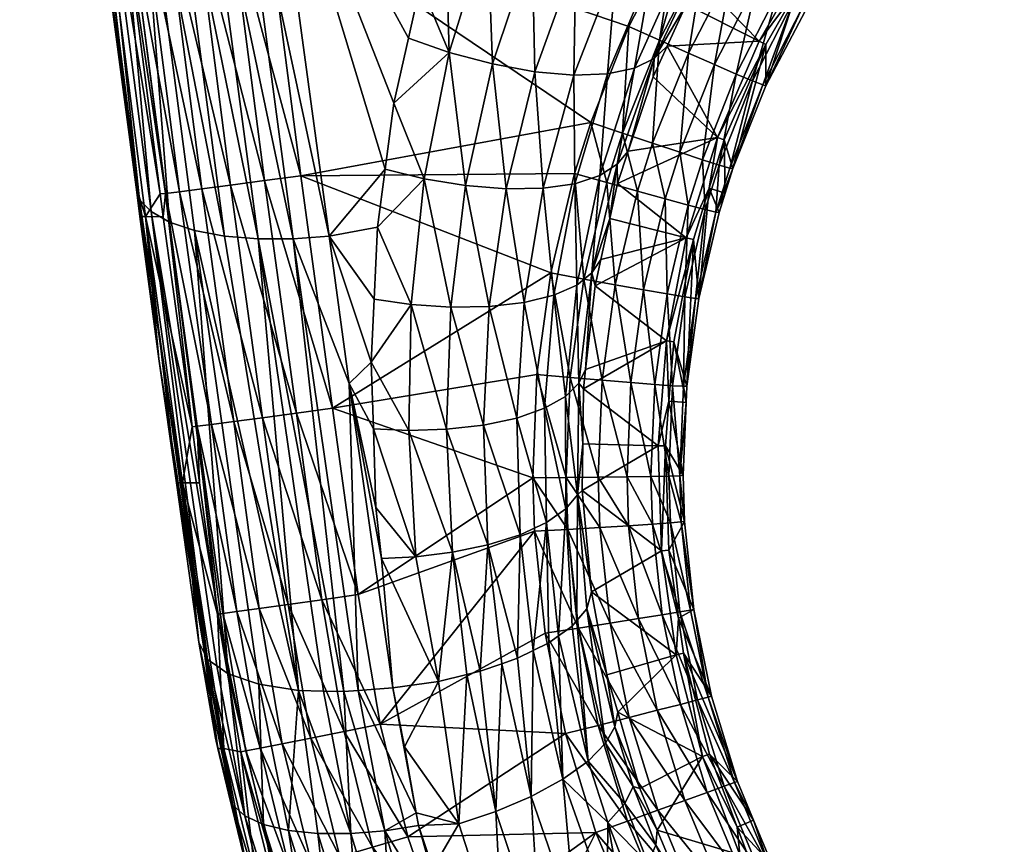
# Model space of a CAD drawing. Extents: x -0.176 to 0.176, y -0.227 to -0.002.
# Tile 21 of 256: x -0.174 to -0.163, y -0.044 to -0.035. Entities that reach past the tile are written whole.
import ezdxf

# ---------------------------------------------------------------- set-up
doc = ezdxf.new("R2010")
doc.units = 0
doc.layers.add('mesh', color=7, linetype='CONTINUOUS')

msp = doc.modelspace()

# ---------------------------------------------------------------- meshes
at = {"layer": 'mesh'}
mesh = msp.add_polyface(dxfattribs=at)
corners = [(-0.173294, -0.031669, -0.117549), (-0.173336, -0.031533, -0.117896), (-0.173391, -0.031046, -0.117694), (-0.173743, -0.026789, -0.115125), (-0.173172, -0.031799, -0.117193), (-0.172976, -0.031916, -0.116849), (-0.173214, -0.032602, -0.118341), (-0.172651, -0.036678, -0.119603), (-0.172526, -0.036808, -0.119242), (-0.171432, -0.030828, -0.115384), (-0.171259, -0.032097, -0.1159), (-0.171642, -0.032119, -0.115958), (-0.172297, -0.023539, -0.112419), (-0.172021, -0.032113, -0.116083), (-0.172804, -0.022118, -0.111888), (-0.172383, -0.032077, -0.116278), (-0.173161, -0.022103, -0.112003), (-0.172708, -0.03201, -0.116538), (-0.173503, -0.02206, -0.112185), (-0.173808, -0.021989, -0.112428), (-0.172812, -0.03362, -0.153998), (-0.173149, -0.030263, -0.154411), (-0.173114, -0.031046, -0.154008), (-0.172755, -0.033615, -0.154399), (-0.171276, -0.033438, -0.155574), (-0.172067, -0.030145, -0.155521), (-0.171673, -0.033487, -0.155509), (-0.17167, -0.0301, -0.155586), (-0.172461, -0.02649, -0.155532), (-0.173206, -0.030268, -0.15401), (-0.173601, -0.026603, -0.154021), (-0.1726, -0.033597, -0.154773), (-0.172994, -0.030247, -0.154785), (-0.172357, -0.033569, -0.155095), (-0.172751, -0.03022, -0.155107), (-0.172041, -0.033531, -0.155346), (-0.172435, -0.030186, -0.155358), (-0.173324, -0.031046, -0.135653), (-0.172427, -0.036616, -0.153986), (-0.17396, -0.02522, -0.13446), (-0.168288, -0.032396, -0.115978), (-0.168761, -0.032119, -0.115829), (-0.168631, -0.031825, -0.115705), (-0.167555, -0.031116, -0.115435), (-0.167793, -0.032644, -0.116221), (-0.16789, -0.034041, -0.117041), (-0.167309, -0.032845, -0.116556), (-0.168366, -0.0339, -0.116744), (-0.168854, -0.033715, -0.116535), (-0.169141, -0.032977, -0.116193), (-0.166796, -0.03379, -0.155695), (-0.166191, -0.032849, -0.155716), (-0.169315, -0.033504, -0.116415), (-0.173906, -0.026526, -0.115812), (-0.167975, -0.03067, -0.115211)]
mesh.append_faces([[corners[k] for k in face] for face in [(0, 1, 2, 2), (3, 4, 0, 0), (5, 4, 3, 3), (0, 6, 1, 1), (4, 7, 0, 0), (5, 8, 4, 4), (9, 10, 11, 11), (11, 12, 9, 9), (13, 14, 11, 11), (15, 16, 13, 13), (17, 18, 15, 15), (5, 19, 17, 17), (20, 21, 22, 22), (20, 23, 21, 21), (24, 25, 26, 26), (27, 25, 24, 24), (27, 28, 25, 25), (21, 29, 22, 22), (21, 30, 29, 29), (21, 31, 32, 32), (23, 31, 21, 21), (32, 33, 34, 34), (31, 33, 32, 32), (34, 35, 36, 36), (33, 35, 34, 34), (36, 26, 25, 25), (35, 26, 36, 36), (37, 22, 29, 29), (20, 22, 37, 37), (38, 20, 37, 37), (37, 1, 6, 6), (37, 2, 1, 1), (39, 2, 37, 37), (40, 41, 42, 42), (40, 43, 44, 44), (45, 44, 46, 46), (47, 40, 44, 44), (48, 41, 40, 40), (49, 41, 48, 48), (50, 27, 24, 24), (50, 51, 27, 27), (10, 49, 52, 52), (9, 49, 10, 10), (9, 41, 49, 49), (9, 42, 41, 41), (53, 0, 2, 2), (40, 54, 43, 43), (42, 54, 40, 40), (9, 54, 42, 42), (12, 54, 9, 9)]])
mesh = msp.add_polyface(dxfattribs=at)
corners = [(-0.172383, -0.032077, -0.116278), (-0.171723, -0.037075, -0.118312), (-0.172708, -0.03201, -0.116538), (-0.172021, -0.032113, -0.116083), (-0.171356, -0.037105, -0.118114), (-0.171642, -0.032119, -0.115958), (-0.170973, -0.037104, -0.117985), (-0.172651, -0.036678, -0.119603), (-0.17269, -0.03654, -0.119956), (-0.173214, -0.032602, -0.118341), (-0.173294, -0.031669, -0.117549), (-0.173172, -0.031799, -0.117193), (-0.172526, -0.036808, -0.119242), (-0.172976, -0.031916, -0.116849), (-0.172325, -0.036922, -0.118892), (-0.172053, -0.037013, -0.118576), (-0.171259, -0.032097, -0.1159), (-0.170582, -0.037075, -0.117924), (-0.17237, -0.036611, -0.154387), (-0.172755, -0.033615, -0.154399), (-0.172812, -0.03362, -0.153998), (-0.170892, -0.036416, -0.155561), (-0.171673, -0.033487, -0.155509), (-0.171289, -0.036469, -0.155497), (-0.171276, -0.033438, -0.155574), (-0.172215, -0.036591, -0.154761), (-0.1726, -0.033597, -0.154773), (-0.171972, -0.03656, -0.155083), (-0.172357, -0.033569, -0.155095), (-0.171657, -0.036518, -0.155334), (-0.172041, -0.033531, -0.155346), (-0.173324, -0.031046, -0.135653), (-0.172586, -0.036863, -0.136844), (-0.172427, -0.036616, -0.153986), (-0.168854, -0.033715, -0.116535), (-0.169315, -0.033504, -0.116415), (-0.169141, -0.032977, -0.116193), (-0.16927, -0.03507, -0.117102), (-0.168797, -0.035197, -0.11728), (-0.168366, -0.0339, -0.116744), (-0.168336, -0.035282, -0.117542), (-0.16789, -0.034041, -0.117041), (-0.16791, -0.03532, -0.117883), (-0.167447, -0.034128, -0.117419), (-0.167793, -0.032644, -0.116221), (-0.168288, -0.032396, -0.115978), (-0.169585, -0.034326, -0.116761), (-0.169717, -0.034915, -0.117008), (-0.169877, -0.035624, -0.117304), (-0.168651, -0.03656, -0.118056), (-0.169092, -0.036523, -0.117825), (-0.169545, -0.036449, -0.117675), (-0.167542, -0.035306, -0.118286), (-0.167309, -0.034786, -0.155675), (-0.166796, -0.03379, -0.155695), (-0.167727, -0.035834, -0.155656), (-0.169972, -0.036346, -0.117604)]
mesh.append_faces([[corners[k] for k in face] for face in [(0, 1, 2, 2), (3, 4, 0, 0), (5, 6, 3, 3), (7, 8, 9, 9), (10, 7, 9, 9), (11, 12, 7, 7), (13, 14, 12, 12), (2, 14, 13, 13), (2, 15, 14, 14), (1, 15, 2, 2), (5, 16, 17, 17), (18, 19, 20, 20), (21, 22, 23, 23), (24, 22, 21, 21), (19, 25, 26, 26), (18, 25, 19, 19), (26, 27, 28, 28), (25, 27, 26, 26), (28, 29, 30, 30), (27, 29, 28, 28), (30, 23, 22, 22), (29, 23, 30, 30), (31, 9, 8, 8), (32, 31, 8, 8), (33, 31, 32, 32), (34, 35, 36, 36), (34, 37, 35, 35), (34, 38, 37, 37), (39, 38, 34, 34), (39, 40, 38, 38), (41, 40, 39, 39), (41, 42, 40, 40), (43, 42, 41, 41), (39, 44, 41, 41), (34, 45, 39, 39), (37, 46, 35, 35), (37, 47, 46, 46), (48, 47, 37, 37), (49, 38, 40, 40), (50, 37, 38, 38), (51, 48, 37, 37), (43, 52, 42, 42), (24, 53, 54, 54), (24, 55, 53, 53), (21, 55, 24, 24), (16, 46, 47, 47), (16, 56, 17, 17), (16, 48, 56, 56), (47, 48, 16, 16), (16, 35, 46, 46)]])
mesh = msp.add_polyface(dxfattribs=at)
corners = [(-0.163212, -0.031959, -0.15414), (-0.163239, -0.031937, -0.154502), (-0.163942, -0.032605, -0.154482), (-0.164583, -0.033343, -0.154462), (-0.164551, -0.033359, -0.154099), (-0.164852, -0.033762, -0.154088), (-0.164885, -0.033747, -0.154451), (-0.165407, -0.034562, -0.154431), (-0.164984, -0.033685, -0.154797), (-0.165512, -0.034509, -0.154778), (-0.164679, -0.033276, -0.154808), (-0.16403, -0.032529, -0.154827), (-0.163319, -0.031853, -0.154847), (-0.165144, -0.033578, -0.155108), (-0.164833, -0.033161, -0.155118), (-0.164173, -0.032401, -0.155137), (-0.165038, -0.033006, -0.155377), (-0.165357, -0.033433, -0.155367), (-0.164361, -0.032227, -0.155396), (-0.165283, -0.032818, -0.15557), (-0.164586, -0.032016, -0.15559), (-0.164836, -0.03178, -0.155709), (-0.165555, -0.032606, -0.155689), (-0.165136, -0.032054, -0.118233), (-0.165179, -0.032222, -0.118891), (-0.165347, -0.032445, -0.118951), (-0.165879, -0.033013, -0.118532), (-0.165397, -0.032078, -0.117642), (-0.164638, -0.033027, -0.140232), (-0.164577, -0.033077, -0.142848), (-0.165316, -0.033952, -0.140232), (-0.164044, -0.032496, -0.142848), (-0.163863, -0.032181, -0.140232), (-0.163807, -0.032239, -0.142848), (-0.165248, -0.033996, -0.142848), (-0.165472, -0.034386, -0.142848), (-0.165696, -0.032909, -0.119077), (-0.163912, -0.032623, -0.15412), (-0.165313, -0.03448, -0.15407), (-0.165814, -0.035434, -0.154047)]
mesh.append_faces([[corners[k] for k in face] for face in [(0, 1, 2, 2), (3, 4, 2, 2), (3, 5, 4, 4), (6, 5, 3, 3), (7, 8, 9, 9), (6, 8, 7, 7), (6, 10, 8, 8), (3, 10, 6, 6), (3, 11, 10, 10), (2, 11, 3, 3), (2, 12, 11, 11), (8, 13, 9, 9), (8, 14, 13, 13), (10, 14, 8, 8), (10, 15, 14, 14), (11, 15, 10, 10), (13, 16, 17, 17), (14, 16, 13, 13), (14, 18, 16, 16), (15, 18, 14, 14), (16, 19, 17, 17), (16, 20, 19, 19), (18, 20, 16, 16), (19, 21, 22, 22), (20, 21, 19, 19), (23, 24, 25, 25), (26, 27, 23, 23), (28, 29, 30, 30), (28, 31, 29, 29), (32, 31, 28, 28), (32, 33, 31, 31), (30, 34, 35, 35), (29, 34, 30, 30), (29, 5, 34, 34), (29, 4, 5, 5), (31, 4, 29, 29), (30, 36, 28, 28), (28, 24, 32, 32), (28, 25, 24, 24), (36, 25, 28, 28), (0, 2, 37, 37), (2, 4, 37, 37), (6, 38, 5, 5), (7, 38, 6, 6), (7, 39, 38, 38), (33, 37, 31, 31), (33, 0, 37, 37), (34, 38, 35, 35), (34, 5, 38, 38), (31, 37, 4, 4)]])
mesh = msp.add_polyface(dxfattribs=at)
corners = [(-0.170421, -0.042048, -0.120036), (-0.171356, -0.037105, -0.118114), (-0.170973, -0.037104, -0.117985), (-0.172383, -0.032077, -0.116278), (-0.171723, -0.037075, -0.118312), (-0.172021, -0.032113, -0.116083), (-0.172651, -0.036678, -0.119603), (-0.172647, -0.036863, -0.120089), (-0.17269, -0.03654, -0.119956), (-0.17244, -0.038416, -0.120726), (-0.172526, -0.036808, -0.119242), (-0.171909, -0.041696, -0.121473), (-0.170582, -0.037075, -0.117924), (-0.170362, -0.038686, -0.118579), (-0.171642, -0.032119, -0.115958), (-0.17237, -0.036611, -0.154387), (-0.172393, -0.036864, -0.153984), (-0.172079, -0.039156, -0.153974), (-0.172427, -0.036616, -0.153986), (-0.172812, -0.03362, -0.153998), (-0.170544, -0.038955, -0.155549), (-0.171289, -0.036469, -0.155497), (-0.17094, -0.039009, -0.155485), (-0.170892, -0.036416, -0.155561), (-0.171867, -0.039131, -0.154749), (-0.172215, -0.036591, -0.154761), (-0.172022, -0.03915, -0.154375), (-0.171624, -0.0391, -0.155072), (-0.171972, -0.03656, -0.155083), (-0.171308, -0.039058, -0.155322), (-0.171657, -0.036518, -0.155334), (-0.172586, -0.036863, -0.136844), (-0.172182, -0.039769, -0.137439), (-0.168651, -0.03656, -0.118056), (-0.168452, -0.037801, -0.118852), (-0.168835, -0.037845, -0.118573), (-0.170055, -0.036978, -0.117867), (-0.169972, -0.036346, -0.117604), (-0.169545, -0.036449, -0.117675), (-0.169686, -0.037823, -0.118242), (-0.169255, -0.037852, -0.118368), (-0.169092, -0.036523, -0.117825), (-0.169299, -0.039184, -0.118913), (-0.170091, -0.037765, -0.118192), (-0.170123, -0.03845, -0.118474), (-0.169712, -0.039196, -0.118807), (-0.168797, -0.035197, -0.11728), (-0.16927, -0.03507, -0.117102), (-0.169877, -0.035624, -0.117304), (-0.168161, -0.037478, -0.15563), (-0.167902, -0.036391, -0.155647), (-0.168314, -0.038587, -0.155616), (-0.170918, -0.042034, -0.12026), (-0.172325, -0.036922, -0.118892), (-0.171686, -0.041853, -0.121001), (-0.172053, -0.037013, -0.118576)]
mesh.append_faces([[corners[k] for k in face] for face in [(0, 1, 2, 2), (3, 1, 4, 4), (5, 2, 1, 1), (6, 7, 8, 8), (9, 7, 6, 6), (10, 11, 6, 6), (2, 12, 13, 13), (14, 12, 2, 2), (15, 16, 17, 17), (15, 18, 16, 16), (19, 18, 15, 15), (20, 21, 22, 22), (23, 21, 20, 20), (15, 24, 25, 25), (26, 24, 15, 15), (25, 27, 28, 28), (24, 27, 25, 25), (28, 29, 30, 30), (27, 29, 28, 28), (30, 22, 21, 21), (29, 22, 30, 30), (31, 16, 18, 18), (31, 17, 16, 16), (32, 17, 31, 31), (31, 8, 7, 7), (7, 9, 31, 31), (33, 34, 35, 35), (36, 37, 38, 38), (39, 36, 38, 38), (40, 38, 41, 41), (40, 39, 38, 38), (42, 39, 40, 40), (39, 43, 36, 36), (39, 44, 43, 43), (45, 44, 39, 39), (41, 35, 40, 40), (41, 33, 35, 35), (41, 46, 33, 33), (38, 47, 41, 41), (37, 48, 38, 38), (23, 49, 50, 50), (20, 49, 23, 23), (20, 51, 49, 49), (12, 44, 13, 13), (12, 43, 44, 44), (12, 36, 43, 43), (12, 37, 36, 36), (52, 4, 1, 1), (53, 54, 10, 10), (55, 54, 53, 53), (4, 52, 55, 55)]])
mesh = msp.add_polyface(dxfattribs=at)
corners = [(-0.165849, -0.035425, -0.154412), (-0.165814, -0.035434, -0.154047), (-0.165407, -0.034562, -0.154431), (-0.166174, -0.036339, -0.154028), (-0.165512, -0.034509, -0.154778), (-0.165959, -0.035382, -0.154759), (-0.165682, -0.034418, -0.155089), (-0.166137, -0.035307, -0.15507), (-0.165144, -0.033578, -0.155108), (-0.166375, -0.035203, -0.155329), (-0.166508, -0.036242, -0.155052), (-0.165908, -0.034293, -0.155347), (-0.165357, -0.033433, -0.155367), (-0.16666, -0.035078, -0.155522), (-0.166755, -0.036161, -0.155311), (-0.166179, -0.034142, -0.155541), (-0.165612, -0.033257, -0.15556), (-0.167051, -0.036063, -0.155504), (-0.166976, -0.034936, -0.155639), (-0.167381, -0.035952, -0.155621), (-0.16648, -0.033971, -0.155659), (-0.166796, -0.03379, -0.155695), (-0.167309, -0.034786, -0.155675), (-0.167727, -0.035834, -0.155656), (-0.166683, -0.034546, -0.119528), (-0.166893, -0.035003, -0.119657), (-0.167035, -0.035137, -0.119195), (-0.166513, -0.034041, -0.11885), (-0.166554, -0.034265, -0.119448), (-0.166349, -0.033919, -0.119353), (-0.167046, -0.035336, -0.119752), (-0.167317, -0.03615, -0.119994), (-0.167061, -0.034157, -0.117861), (-0.167247, -0.035243, -0.118731), (-0.167542, -0.035306, -0.118286), (-0.166746, -0.034126, -0.118346), (-0.166459, -0.033063, -0.117457), (-0.167438, -0.036292, -0.119568), (-0.167447, -0.034128, -0.117419), (-0.166857, -0.032987, -0.116973), (-0.165886, -0.034947, -0.140232), (-0.165815, -0.034983, -0.142848), (-0.166344, -0.035998, -0.140232), (-0.165472, -0.034386, -0.142848), (-0.165316, -0.033952, -0.140232), (-0.165313, -0.03448, -0.15407)]
mesh.append_faces([[corners[k] for k in face] for face in [(0, 1, 2, 2), (0, 3, 1, 1), (0, 4, 5, 5), (2, 4, 0, 0), (5, 6, 7, 7), (4, 6, 5, 5), (4, 8, 6, 6), (7, 9, 10, 10), (7, 11, 9, 9), (6, 11, 7, 7), (6, 12, 11, 11), (8, 12, 6, 6), (9, 13, 14, 14), (9, 15, 13, 13), (11, 15, 9, 9), (11, 16, 15, 15), (17, 18, 19, 19), (13, 18, 17, 17), (13, 20, 18, 18), (15, 20, 13, 13), (21, 18, 20, 20), (22, 18, 21, 21), (22, 19, 18, 18), (23, 19, 22, 22), (24, 25, 26, 26), (27, 24, 26, 26), (27, 28, 24, 24), (27, 29, 28, 28), (26, 30, 31, 31), (25, 30, 26, 26), (32, 33, 34, 34), (32, 35, 33, 33), (36, 35, 32, 32), (26, 35, 27, 27), (26, 33, 35, 35), (37, 33, 26, 26), (38, 32, 34, 34), (39, 32, 38, 38), (40, 41, 42, 42), (40, 43, 41, 41), (44, 43, 40, 40), (43, 1, 41, 41), (42, 31, 30, 30), (25, 42, 30, 30), (25, 40, 42, 42), (24, 40, 25, 25), (28, 40, 24, 24), (28, 44, 40, 40), (29, 44, 28, 28), (43, 45, 1, 1)]])
mesh = msp.add_polyface(dxfattribs=at)
corners = [(-0.166174, -0.036339, -0.154028), (-0.166361, -0.036814, -0.154385), (-0.166258, -0.036606, -0.154023), (-0.166209, -0.036333, -0.154394), (-0.165849, -0.035425, -0.154412), (-0.166325, -0.036819, -0.154019), (-0.166547, -0.037757, -0.154003), (-0.166583, -0.037756, -0.154369), (-0.166679, -0.038714, -0.153989), (-0.166715, -0.038715, -0.154355), (-0.166686, -0.038892, -0.153987), (-0.166755, -0.039691, -0.154344), (-0.1667, -0.037739, -0.154717), (-0.166833, -0.038709, -0.154703), (-0.166476, -0.036787, -0.154732), (-0.166323, -0.0363, -0.154741), (-0.165959, -0.035382, -0.154759), (-0.167028, -0.038695, -0.155015), (-0.166873, -0.039695, -0.154692), (-0.166892, -0.037707, -0.155029), (-0.166664, -0.036737, -0.155044), (-0.166508, -0.036242, -0.155052), (-0.166137, -0.035307, -0.15507), (-0.166915, -0.036669, -0.155303), (-0.166755, -0.036161, -0.155311), (-0.166375, -0.035203, -0.155329), (-0.167051, -0.036063, -0.155504), (-0.16666, -0.035078, -0.155522), (-0.166683, -0.037094, -0.140232), (-0.166606, -0.037114, -0.142848), (-0.166899, -0.03822, -0.140232), (-0.166432, -0.036552, -0.142848), (-0.166344, -0.035998, -0.140232), (-0.166269, -0.036026, -0.142848), (-0.165815, -0.034983, -0.142848), (-0.16682, -0.038231, -0.142848), (-0.166872, -0.038879, -0.142848), (-0.165814, -0.035434, -0.154047), (-0.167434, -0.036501, -0.120098)]
mesh.append_faces([[corners[k] for k in face] for face in [(0, 1, 2, 2), (0, 3, 1, 1), (4, 3, 0, 0), (1, 5, 2, 2), (1, 6, 5, 5), (7, 6, 1, 1), (7, 8, 6, 6), (9, 8, 7, 7), (9, 10, 8, 8), (11, 10, 9, 9), (9, 12, 13, 13), (7, 12, 9, 9), (7, 14, 12, 12), (1, 14, 7, 7), (1, 15, 14, 14), (3, 15, 1, 1), (3, 16, 15, 15), (4, 16, 3, 3), (13, 17, 18, 18), (12, 19, 13, 13), (12, 20, 19, 19), (14, 20, 12, 12), (14, 21, 20, 20), (15, 21, 14, 14), (15, 22, 21, 21), (16, 22, 15, 15), (20, 23, 19, 19), (20, 24, 23, 23), (21, 24, 20, 20), (21, 25, 24, 24), (24, 26, 23, 23), (24, 27, 26, 26), (28, 29, 30, 30), (28, 31, 29, 29), (32, 31, 28, 28), (32, 33, 31, 31), (34, 33, 32, 32), (30, 35, 36, 36), (29, 35, 30, 30), (33, 2, 31, 31), (33, 0, 2, 2), (34, 0, 33, 33), (34, 37, 0, 0), (35, 10, 36, 36), (35, 8, 10, 10), (29, 8, 35, 35), (29, 6, 8, 8), (31, 6, 29, 29), (31, 5, 6, 6), (2, 5, 31, 31), (28, 38, 32, 32)]])
mesh = msp.add_polyface(dxfattribs=at)
corners = [(-0.166892, -0.037707, -0.155029), (-0.167149, -0.037662, -0.155288), (-0.167028, -0.038695, -0.155015), (-0.166915, -0.036669, -0.155303), (-0.167458, -0.037608, -0.155481), (-0.167288, -0.038675, -0.155275), (-0.167216, -0.036586, -0.155496), (-0.167051, -0.036063, -0.155504), (-0.167601, -0.038649, -0.155467), (-0.167801, -0.037545, -0.155597), (-0.167949, -0.038619, -0.155583), (-0.167551, -0.036491, -0.155612), (-0.167381, -0.035952, -0.155621), (-0.167727, -0.035834, -0.155656), (-0.167902, -0.036391, -0.155647), (-0.168161, -0.037478, -0.15563), (-0.168314, -0.038587, -0.155616), (-0.167438, -0.036292, -0.119568), (-0.167317, -0.03615, -0.119994), (-0.167434, -0.036501, -0.120098), (-0.167035, -0.035137, -0.119195), (-0.167518, -0.036885, -0.12022), (-0.167713, -0.037476, -0.119966), (-0.167615, -0.03733, -0.120362), (-0.167782, -0.038533, -0.120774), (-0.167857, -0.038681, -0.120401), (-0.167679, -0.037619, -0.120454), (-0.168336, -0.035282, -0.117542), (-0.16791, -0.03532, -0.117883), (-0.168246, -0.036554, -0.118363), (-0.168651, -0.03656, -0.118056), (-0.168452, -0.037801, -0.118852), (-0.168128, -0.037721, -0.119191), (-0.167879, -0.03761, -0.11957), (-0.168003, -0.038825, -0.120027), (-0.167899, -0.036504, -0.118732), (-0.167627, -0.036414, -0.119141), (-0.167542, -0.035306, -0.118286), (-0.167247, -0.035243, -0.118731), (-0.168231, -0.038955, -0.11967), (-0.170892, -0.036416, -0.155561), (-0.166899, -0.03822, -0.140232), (-0.166683, -0.037094, -0.140232), (-0.166344, -0.035998, -0.140232)]
mesh.append_faces([[corners[k] for k in face] for face in [(0, 1, 2, 2), (0, 3, 1, 1), (1, 4, 5, 5), (1, 6, 4, 4), (3, 6, 1, 1), (3, 7, 6, 6), (8, 9, 10, 10), (4, 9, 8, 8), (4, 11, 9, 9), (6, 11, 4, 4), (6, 12, 11, 11), (7, 12, 6, 6), (13, 11, 12, 12), (14, 11, 13, 13), (14, 9, 11, 11), (15, 9, 14, 14), (15, 10, 9, 9), (16, 10, 15, 15), (17, 18, 19, 19), (20, 18, 17, 17), (21, 17, 19, 19), (21, 22, 17, 17), (23, 22, 21, 21), (22, 24, 25, 25), (22, 26, 24, 24), (23, 26, 22, 22), (27, 28, 29, 29), (30, 29, 31, 31), (30, 27, 29, 29), (32, 33, 34, 34), (35, 33, 32, 32), (35, 36, 33, 33), (37, 36, 35, 35), (37, 38, 36, 36), (17, 36, 38, 38), (22, 36, 17, 17), (22, 33, 36, 36), (25, 33, 22, 22), (25, 34, 33, 33), (31, 32, 39, 39), (29, 32, 31, 31), (29, 35, 32, 32), (28, 35, 29, 29), (28, 37, 35, 35), (40, 14, 13, 13), (26, 41, 24, 24), (26, 42, 41, 41), (23, 42, 26, 26), (43, 19, 18, 18), (42, 21, 19, 19), (23, 21, 42, 42)]])
mesh = msp.add_polyface(dxfattribs=at)
corners = [(-0.171938, -0.04164, -0.121621), (-0.172006, -0.041507, -0.121975), (-0.17225, -0.03977, -0.121273), (-0.17244, -0.038416, -0.120726), (-0.172651, -0.036678, -0.119603), (-0.171909, -0.041696, -0.121473), (-0.172526, -0.036808, -0.119242), (-0.171809, -0.041766, -0.121262), (-0.170973, -0.037104, -0.117985), (-0.170362, -0.038686, -0.118579), (-0.170264, -0.042036, -0.120005), (-0.171744, -0.041196, -0.154364), (-0.172022, -0.03915, -0.154375), (-0.171801, -0.041202, -0.153962), (-0.171996, -0.03977, -0.15397), (-0.172079, -0.039156, -0.153974), (-0.17237, -0.036611, -0.154387), (-0.170266, -0.040987, -0.155538), (-0.17094, -0.039009, -0.155485), (-0.170663, -0.041045, -0.155474), (-0.170544, -0.038955, -0.155549), (-0.171589, -0.041175, -0.154738), (-0.171867, -0.039131, -0.154749), (-0.171346, -0.041142, -0.155061), (-0.171624, -0.0391, -0.155072), (-0.17103, -0.041097, -0.155312), (-0.171308, -0.039058, -0.155322), (-0.172182, -0.039769, -0.137439), (-0.172586, -0.036863, -0.136844), (-0.168898, -0.03914, -0.119096), (-0.168498, -0.040335, -0.119872), (-0.168848, -0.040445, -0.119629), (-0.168534, -0.039062, -0.119353), (-0.168835, -0.037845, -0.118573), (-0.169299, -0.039184, -0.118913), (-0.169712, -0.039196, -0.118807), (-0.169686, -0.037823, -0.118242), (-0.169236, -0.040526, -0.119461), (-0.169637, -0.040575, -0.119371), (-0.170099, -0.039178, -0.118773), (-0.170123, -0.03845, -0.118474), (-0.170071, -0.040038, -0.119126), (-0.170012, -0.040594, -0.119352), (-0.169255, -0.037852, -0.118368), (-0.16836, -0.039714, -0.155605), (-0.168314, -0.038587, -0.155616), (-0.168341, -0.040298, -0.155599), (-0.170643, -0.042042, -0.120136), (-0.170918, -0.042034, -0.12026), (-0.171356, -0.037105, -0.118114), (-0.171686, -0.041853, -0.121001), (-0.172053, -0.037013, -0.118576), (-0.171348, -0.041968, -0.120588), (-0.169888, -0.042008, -0.11993)]
mesh.append_faces([[corners[k] for k in face] for face in [(0, 1, 2, 2), (3, 0, 2, 2), (4, 0, 3, 3), (4, 5, 0, 0), (6, 7, 5, 5), (8, 9, 10, 10), (11, 12, 13, 13), (12, 14, 13, 13), (12, 15, 14, 14), (16, 15, 12, 12), (17, 18, 19, 19), (20, 18, 17, 17), (12, 21, 22, 22), (11, 21, 12, 12), (22, 23, 24, 24), (21, 23, 22, 22), (24, 25, 26, 26), (23, 25, 24, 24), (26, 19, 18, 18), (25, 19, 26, 26), (27, 14, 15, 15), (13, 14, 27, 27), (27, 2, 1, 1), (28, 2, 27, 27), (28, 3, 2, 2), (29, 30, 31, 31), (29, 32, 30, 30), (33, 32, 29, 29), (34, 35, 36, 36), (37, 35, 34, 34), (37, 38, 35, 35), (35, 39, 40, 40), (38, 39, 35, 35), (38, 41, 39, 39), (42, 41, 38, 38), (34, 31, 37, 37), (34, 29, 31, 31), (43, 29, 34, 34), (43, 33, 29, 29), (20, 44, 45, 45), (17, 44, 20, 20), (17, 46, 44, 44), (42, 9, 41, 41), (9, 39, 41, 41), (9, 40, 39, 39), (47, 48, 49, 49), (6, 50, 7, 7), (51, 52, 50, 50), (48, 52, 51, 51), (42, 53, 9, 9)]])
mesh = msp.add_polyface(dxfattribs=at)
corners = [(-0.171632, -0.043288, -0.122234), (-0.171824, -0.042556, -0.122367), (-0.172006, -0.041507, -0.121975), (-0.171797, -0.042669, -0.122407), (-0.171679, -0.043157, -0.122579), (-0.171501, -0.043403, -0.121876), (-0.171909, -0.041696, -0.121473), (-0.171809, -0.041766, -0.121262), (-0.171938, -0.04164, -0.121621), (-0.169973, -0.043566, -0.120612), (-0.170421, -0.042048, -0.120036), (-0.170264, -0.042036, -0.120005), (-0.170346, -0.043597, -0.120748), (-0.170643, -0.042042, -0.120136), (-0.170973, -0.037104, -0.117985), (-0.171356, -0.037105, -0.118114), (-0.17149, -0.042696, -0.154357), (-0.171801, -0.041202, -0.153962), (-0.171546, -0.042705, -0.153955), (-0.171744, -0.041196, -0.154364), (-0.170025, -0.042405, -0.155531), (-0.170418, -0.042484, -0.155467), (-0.169723, -0.043634, -0.155528), (-0.170663, -0.041045, -0.155474), (-0.170266, -0.040987, -0.155538), (-0.171336, -0.042666, -0.154731), (-0.171589, -0.041175, -0.154738), (-0.171006, -0.044011, -0.154727), (-0.171095, -0.042619, -0.155054), (-0.171346, -0.041142, -0.155061), (-0.17077, -0.043942, -0.15505), (-0.170783, -0.042557, -0.155305), (-0.17103, -0.041097, -0.155312), (-0.170464, -0.043852, -0.155301), (-0.170108, -0.043747, -0.155464), (-0.172182, -0.039769, -0.137439), (-0.171732, -0.042669, -0.138033), (-0.171381, -0.044091, -0.138325), (-0.168341, -0.040298, -0.155599), (-0.171686, -0.041853, -0.121001), (-0.171297, -0.043497, -0.121531), (-0.169632, -0.043371, -0.120485), (-0.169888, -0.042008, -0.11993), (-0.170918, -0.042034, -0.12026), (-0.171027, -0.043563, -0.121216), (-0.171348, -0.041968, -0.120588), (-0.170362, -0.038686, -0.118579), (-0.169387, -0.041936, -0.119944), (-0.169758, -0.04265, -0.12019), (-0.171478, -0.043992, -0.122874), (-0.170012, -0.040594, -0.119352), (-0.169637, -0.040575, -0.119371)]
mesh.append_faces([[corners[k] for k in face] for face in [(0, 1, 2, 2), (0, 3, 1, 1), (4, 3, 0, 0), (5, 6, 7, 7), (0, 6, 5, 5), (0, 8, 6, 6), (2, 8, 0, 0), (9, 10, 11, 11), (9, 12, 10, 10), (12, 13, 10, 10), (10, 14, 11, 11), (13, 15, 10, 10), (16, 17, 18, 18), (19, 17, 16, 16), (20, 21, 22, 22), (20, 23, 21, 21), (24, 23, 20, 20), (19, 25, 26, 26), (16, 25, 19, 19), (16, 27, 25, 25), (26, 28, 29, 29), (25, 28, 26, 26), (25, 30, 28, 28), (29, 31, 32, 32), (28, 31, 29, 29), (28, 33, 31, 31), (32, 21, 23, 23), (31, 21, 32, 32), (31, 34, 21, 21), (3, 35, 1, 1), (3, 36, 35, 35), (4, 36, 3, 3), (36, 17, 35, 35), (36, 18, 17, 17), (37, 18, 36, 36), (35, 2, 1, 1), (20, 38, 24, 24), (39, 40, 5, 5), (5, 7, 39, 39), (41, 11, 42, 42), (41, 9, 11, 11), (12, 43, 13, 13), (44, 45, 43, 43), (40, 39, 45, 45), (46, 42, 11, 11), (42, 47, 48, 48), (4, 49, 36, 36), (48, 41, 42, 42), (47, 50, 51, 51), (42, 50, 47, 47)]])
mesh = msp.add_polyface(dxfattribs=at)
corners = [(-0.166857, -0.040206, -0.154687), (-0.167069, -0.039699, -0.155004), (-0.167052, -0.04022, -0.154999), (-0.166873, -0.039695, -0.154692), (-0.167028, -0.038695, -0.155015), (-0.166833, -0.038709, -0.154703), (-0.166892, -0.037707, -0.155029), (-0.167313, -0.040237, -0.155259), (-0.166947, -0.04121, -0.154992), (-0.16733, -0.039703, -0.155264), (-0.167288, -0.038675, -0.155275), (-0.167149, -0.037662, -0.155288), (-0.167626, -0.040256, -0.155451), (-0.167205, -0.041251, -0.155251), (-0.167644, -0.039708, -0.155456), (-0.167601, -0.038649, -0.155467), (-0.167458, -0.037608, -0.155481), (-0.167993, -0.039711, -0.155572), (-0.167975, -0.040277, -0.155567), (-0.167949, -0.038619, -0.155583), (-0.168314, -0.038587, -0.155616), (-0.16836, -0.039714, -0.155605), (-0.168341, -0.040298, -0.155599), (-0.167861, -0.041354, -0.155559), (-0.167812, -0.039344, -0.121083), (-0.167871, -0.039901, -0.120884), (-0.167857, -0.038681, -0.120401), (-0.167806, -0.038743, -0.120847), (-0.167782, -0.038533, -0.120774), (-0.168835, -0.037845, -0.118573), (-0.168452, -0.037801, -0.118852), (-0.168534, -0.039062, -0.119353), (-0.168231, -0.038955, -0.11967), (-0.167999, -0.040054, -0.120521), (-0.16821, -0.040202, -0.120176), (-0.168003, -0.038825, -0.120027), (-0.168128, -0.037721, -0.119191), (-0.167877, -0.041272, -0.12106), (-0.168077, -0.041439, -0.120717), (-0.167928, -0.041333, -0.120927), (-0.168498, -0.040335, -0.119872), (-0.16699, -0.039364, -0.140232), (-0.16691, -0.039366, -0.142848), (-0.166954, -0.04051, -0.140232), (-0.166899, -0.03822, -0.140232), (-0.166872, -0.038879, -0.142848), (-0.167818, -0.039851, -0.121282), (-0.167717, -0.040958, -0.121779), (-0.16777, -0.041144, -0.121339)]
mesh.append_faces([[corners[k] for k in face] for face in [(0, 1, 2, 2), (3, 4, 1, 1), (5, 6, 4, 4), (2, 7, 8, 8), (2, 9, 7, 7), (1, 9, 2, 2), (1, 10, 9, 9), (4, 10, 1, 1), (4, 11, 10, 10), (7, 12, 13, 13), (7, 14, 12, 12), (9, 14, 7, 7), (9, 15, 14, 14), (10, 15, 9, 9), (10, 16, 15, 15), (12, 17, 18, 18), (14, 17, 12, 12), (14, 19, 17, 17), (15, 19, 14, 14), (20, 17, 19, 19), (21, 17, 20, 20), (21, 18, 17, 17), (22, 18, 21, 21), (22, 23, 18, 18), (24, 25, 26, 26), (26, 27, 24, 24), (26, 28, 27, 27), (29, 30, 31, 31), (32, 33, 34, 34), (32, 35, 33, 33), (36, 35, 32, 32), (25, 35, 26, 26), (25, 33, 35, 35), (37, 33, 25, 25), (33, 38, 34, 34), (37, 39, 33, 33), (31, 34, 40, 40), (31, 32, 34, 34), (30, 32, 31, 31), (41, 42, 43, 43), (44, 45, 41, 41), (27, 41, 24, 24), (27, 44, 41, 41), (28, 44, 27, 27), (25, 46, 47, 47), (24, 46, 25, 25), (47, 48, 25, 25), (41, 46, 24, 24), (43, 46, 41, 41), (43, 47, 46, 46)]])
mesh = msp.add_polyface(dxfattribs=at)
corners = [(-0.166755, -0.039691, -0.154344), (-0.166719, -0.039687, -0.153977), (-0.166686, -0.038892, -0.153987), (-0.166702, -0.040191, -0.153972), (-0.166738, -0.040196, -0.154339), (-0.166444, -0.042107, -0.154326), (-0.166125, -0.043028, -0.153956), (-0.166409, -0.042097, -0.153959), (-0.166158, -0.043041, -0.154323), (-0.165949, -0.043452, -0.153956), (-0.166559, -0.042137, -0.154674), (-0.16627, -0.043081, -0.154671), (-0.166754, -0.041178, -0.15468), (-0.166637, -0.041158, -0.154331), (-0.166857, -0.040206, -0.154687), (-0.166873, -0.039695, -0.154692), (-0.166833, -0.038709, -0.154703), (-0.166715, -0.038715, -0.154355), (-0.166748, -0.042187, -0.154986), (-0.166454, -0.043148, -0.154983), (-0.166947, -0.04121, -0.154992), (-0.167052, -0.04022, -0.154999), (-0.167069, -0.039699, -0.155004), (-0.167001, -0.042252, -0.155246), (-0.1667, -0.043237, -0.155243), (-0.167205, -0.041251, -0.155251), (-0.167306, -0.04233, -0.155438), (-0.16699, -0.039364, -0.140232), (-0.166872, -0.038879, -0.142848), (-0.16691, -0.039366, -0.142848), (-0.166792, -0.041645, -0.140232), (-0.166714, -0.04163, -0.142848), (-0.166506, -0.042756, -0.140232), (-0.166768, -0.041245, -0.142848), (-0.166954, -0.04051, -0.140232), (-0.166874, -0.040503, -0.142848), (-0.166429, -0.042732, -0.142848), (-0.166128, -0.043526, -0.142848), (-0.167432, -0.042272, -0.122428), (-0.166601, -0.04115, -0.153964)]
mesh.append_faces([[corners[k] for k in face] for face in [(0, 1, 2, 2), (0, 3, 1, 1), (4, 3, 0, 0), (5, 6, 7, 7), (8, 6, 5, 5), (8, 9, 6, 6), (8, 10, 11, 11), (5, 10, 8, 8), (5, 12, 10, 10), (13, 12, 5, 5), (13, 14, 12, 12), (4, 14, 13, 13), (4, 15, 14, 14), (0, 15, 4, 4), (0, 16, 15, 15), (17, 16, 0, 0), (11, 18, 19, 19), (10, 18, 11, 11), (10, 20, 18, 18), (12, 20, 10, 10), (12, 21, 20, 20), (14, 21, 12, 12), (15, 22, 14, 14), (19, 23, 24, 24), (18, 23, 19, 19), (20, 25, 18, 18), (23, 26, 24, 24), (27, 28, 29, 29), (30, 31, 32, 32), (30, 33, 31, 31), (34, 33, 30, 30), (34, 35, 33, 33), (29, 35, 34, 34), (32, 36, 37, 37), (31, 36, 32, 32), (29, 3, 35, 35), (29, 1, 3, 3), (28, 1, 29, 29), (28, 2, 1, 1), (31, 6, 36, 36), (31, 7, 6, 6), (33, 7, 31, 31), (38, 30, 32, 32), (4, 39, 3, 3), (13, 39, 4, 4), (5, 39, 13, 13), (5, 7, 39, 39), (35, 39, 33, 33), (35, 3, 39, 39), (33, 39, 7, 7)]])
mesh = msp.add_polyface(dxfattribs=at)
corners = [(-0.168031, -0.043005, -0.121017), (-0.168355, -0.0416, -0.120417), (-0.168185, -0.041517, -0.120564), (-0.167755, -0.042807, -0.121326), (-0.168077, -0.041439, -0.120717), (-0.167928, -0.041333, -0.120927), (-0.168375, -0.043193, -0.12078), (-0.168526, -0.041684, -0.12027), (-0.168698, -0.041744, -0.120181), (-0.168763, -0.043358, -0.120628), (-0.168934, -0.041826, -0.12006), (-0.16908, -0.041862, -0.120022), (-0.167465, -0.042432, -0.122058), (-0.167432, -0.042272, -0.122428), (-0.16719, -0.043106, -0.122846), (-0.167565, -0.042612, -0.121682), (-0.167262, -0.043082, -0.122378), (-0.167877, -0.041272, -0.12106), (-0.166748, -0.042187, -0.154986), (-0.167205, -0.041251, -0.155251), (-0.167001, -0.042252, -0.155246), (-0.166947, -0.04121, -0.154992), (-0.167313, -0.040237, -0.155259), (-0.167515, -0.0413, -0.155444), (-0.167306, -0.04233, -0.155438), (-0.167626, -0.040256, -0.155451), (-0.167861, -0.041354, -0.155559), (-0.167645, -0.042416, -0.155554), (-0.167975, -0.040277, -0.155567), (-0.168224, -0.04141, -0.155592), (-0.168341, -0.040298, -0.155599), (-0.168, -0.042506, -0.155586), (-0.167324, -0.043461, -0.155551), (-0.168848, -0.040445, -0.119629), (-0.168498, -0.040335, -0.119872), (-0.169236, -0.040526, -0.119461), (-0.16821, -0.040202, -0.120176), (-0.167999, -0.040054, -0.120521), (-0.170025, -0.042405, -0.155531), (-0.169723, -0.043634, -0.155528), (-0.166792, -0.041645, -0.140232), (-0.167717, -0.040958, -0.121779), (-0.166954, -0.04051, -0.140232), (-0.169165, -0.043491, -0.120562), (-0.169387, -0.041936, -0.119944), (-0.16755, -0.041865, -0.122223), (-0.16777, -0.041144, -0.121339), (-0.167871, -0.039901, -0.120884), (-0.169637, -0.040575, -0.119371)]
mesh.append_faces([[corners[k] for k in face] for face in [(0, 1, 2, 2), (3, 4, 5, 5), (6, 1, 0, 0), (6, 7, 1, 1), (6, 8, 7, 7), (9, 10, 8, 8), (9, 11, 10, 10), (12, 13, 14, 14), (15, 12, 16, 16), (3, 17, 15, 15), (5, 17, 3, 3), (0, 4, 3, 3), (2, 4, 0, 0), (18, 19, 20, 20), (21, 22, 19, 19), (20, 23, 24, 24), (19, 23, 20, 20), (19, 25, 23, 23), (24, 26, 27, 27), (23, 26, 24, 24), (23, 28, 26, 26), (25, 28, 23, 23), (29, 26, 30, 30), (29, 27, 26, 26), (31, 27, 29, 29), (31, 32, 27, 27), (33, 8, 10, 10), (33, 7, 8, 8), (33, 34, 7, 7), (35, 10, 11, 11), (35, 33, 10, 10), (36, 2, 1, 1), (36, 4, 2, 2), (37, 5, 4, 4), (34, 1, 7, 7), (34, 36, 1, 1), (38, 29, 30, 30), (38, 31, 29, 29), (39, 31, 38, 38), (40, 41, 42, 42), (43, 44, 11, 11), (12, 45, 13, 13), (46, 45, 12, 12), (41, 45, 46, 46), (15, 46, 12, 12), (17, 46, 15, 15), (47, 46, 17, 17), (44, 35, 11, 11), (44, 48, 35, 35), (45, 40, 13, 13), (40, 45, 41, 41)]])
mesh = msp.add_polyface(dxfattribs=at)
corners = [(-0.167102, -0.043918, -0.122307), (-0.16728, -0.044139, -0.121938), (-0.167539, -0.043477, -0.121633), (-0.166807, -0.044557, -0.122619), (-0.167889, -0.044609, -0.121382), (-0.167604, -0.046256, -0.121832), (-0.168276, -0.044823, -0.121235), (-0.167548, -0.044375, -0.121621), (-0.167223, -0.045988, -0.121973), (-0.167403, -0.044256, -0.121771), (-0.16689, -0.045706, -0.122214), (-0.166978, -0.044792, -0.122242), (-0.166751, -0.045566, -0.122369), (-0.168763, -0.043358, -0.120628), (-0.168698, -0.041744, -0.120181), (-0.168375, -0.043193, -0.12078), (-0.169165, -0.043491, -0.120562), (-0.16908, -0.041862, -0.120022), (-0.167262, -0.043082, -0.122378), (-0.16719, -0.043106, -0.122846), (-0.167, -0.043561, -0.123081), (-0.167465, -0.042432, -0.122058), (-0.167017, -0.043724, -0.122698), (-0.167355, -0.043269, -0.121995), (-0.167565, -0.042612, -0.121682), (-0.167755, -0.042807, -0.121326), (-0.168031, -0.043005, -0.121017), (-0.169005, -0.045308, -0.121275), (-0.169059, -0.045147, -0.121209), (-0.168677, -0.045006, -0.121182), (-0.16945, -0.043979, -0.120732), (-0.1667, -0.043237, -0.155243), (-0.167306, -0.04233, -0.155438), (-0.166995, -0.043343, -0.155435), (-0.167645, -0.042416, -0.155554), (-0.167324, -0.043461, -0.155551), (-0.16767, -0.043585, -0.155583), (-0.168, -0.042506, -0.155586), (-0.166898, -0.044484, -0.15555), (-0.16723, -0.044641, -0.155583), (-0.169723, -0.043634, -0.155528), (-0.168824, -0.045893, -0.155529), (-0.169326, -0.044782, -0.155527), (-0.167432, -0.042272, -0.122428), (-0.166506, -0.042756, -0.140232), (-0.169262, -0.044723, -0.121037), (-0.169163, -0.044977, -0.121141), (-0.169528, -0.045049, -0.121215), (-0.169758, -0.04265, -0.12019), (-0.169387, -0.041936, -0.119944), (-0.169605, -0.04351, -0.120542)]
mesh.append_faces([[corners[k] for k in face] for face in [(0, 1, 2, 2), (0, 3, 1, 1), (4, 5, 6, 6), (7, 8, 4, 4), (9, 10, 7, 7), (11, 12, 9, 9), (13, 14, 15, 15), (16, 17, 13, 13), (18, 19, 20, 20), (18, 21, 19, 19), (22, 18, 20, 20), (23, 18, 22, 22), (23, 24, 18, 18), (25, 24, 23, 23), (0, 23, 22, 22), (2, 23, 0, 0), (2, 25, 23, 23), (26, 25, 2, 2), (27, 28, 29, 29), (11, 1, 3, 3), (9, 1, 11, 11), (9, 2, 1, 1), (7, 2, 9, 9), (7, 26, 2, 2), (4, 26, 7, 7), (4, 15, 26, 26), (6, 15, 4, 4), (6, 13, 15, 15), (29, 13, 6, 6), (29, 16, 13, 13), (30, 16, 29, 29), (31, 32, 33, 33), (33, 34, 35, 35), (32, 34, 33, 33), (36, 35, 37, 37), (36, 38, 35, 35), (39, 38, 36, 36), (40, 36, 37, 37), (36, 41, 39, 39), (36, 42, 41, 41), (40, 42, 36, 36), (43, 44, 19, 19), (45, 46, 47, 47), (48, 49, 16, 16), (29, 46, 30, 30), (29, 28, 46, 46), (30, 50, 16, 16), (30, 45, 50, 50), (46, 45, 30, 30), (28, 27, 46, 46)]])
mesh = msp.add_polyface(dxfattribs=at)
corners = [(-0.171501, -0.043403, -0.121876), (-0.171126, -0.044963, -0.122829), (-0.171632, -0.043288, -0.122234), (-0.17099, -0.045056, -0.12248), (-0.171297, -0.043497, -0.121531), (-0.170788, -0.045122, -0.122141), (-0.171027, -0.043563, -0.121216), (-0.170528, -0.045155, -0.121832), (-0.170704, -0.043597, -0.120951), (-0.17022, -0.045153, -0.121567), (-0.170346, -0.043597, -0.120748), (-0.169881, -0.045116, -0.12136), (-0.169973, -0.043566, -0.120612), (-0.169528, -0.045049, -0.121215), (-0.169262, -0.044723, -0.121037), (-0.171011, -0.045346, -0.123346), (-0.171184, -0.044844, -0.123171), (-0.171348, -0.041968, -0.120588), (-0.17149, -0.042696, -0.154357), (-0.171546, -0.042705, -0.153955), (-0.171156, -0.044054, -0.154353), (-0.169326, -0.044782, -0.155527), (-0.170108, -0.043747, -0.155464), (-0.169698, -0.04493, -0.155463), (-0.169723, -0.043634, -0.155528), (-0.170418, -0.042484, -0.155467), (-0.171006, -0.044011, -0.154727), (-0.170569, -0.045276, -0.154726), (-0.170714, -0.045334, -0.154351), (-0.17077, -0.043942, -0.15505), (-0.171336, -0.042666, -0.154731), (-0.170341, -0.045185, -0.15505), (-0.170464, -0.043852, -0.155301), (-0.171095, -0.042619, -0.155054), (-0.170044, -0.045067, -0.155301), (-0.170783, -0.042557, -0.155305), (-0.171381, -0.044091, -0.138325), (-0.170951, -0.045477, -0.123392), (-0.169605, -0.04351, -0.120542), (-0.171478, -0.043992, -0.122874), (-0.171679, -0.043157, -0.122579), (-0.169632, -0.043371, -0.120485), (-0.170918, -0.042034, -0.12026), (-0.171204, -0.044092, -0.153951), (-0.170767, -0.045355, -0.153949), (-0.169165, -0.043491, -0.120562), (-0.169758, -0.04265, -0.12019), (-0.171732, -0.042669, -0.138033), (-0.17089, -0.045479, -0.138609)]
mesh.append_faces([[corners[k] for k in face] for face in [(0, 1, 2, 2), (0, 3, 1, 1), (4, 3, 0, 0), (4, 5, 3, 3), (6, 5, 4, 4), (6, 7, 5, 5), (8, 7, 6, 6), (8, 9, 7, 7), (10, 9, 8, 8), (10, 11, 9, 9), (12, 11, 10, 10), (12, 13, 11, 11), (14, 13, 12, 12), (15, 16, 1, 1), (4, 17, 6, 6), (18, 19, 20, 20), (21, 22, 23, 23), (24, 22, 21, 21), (24, 25, 22, 22), (20, 26, 18, 18), (20, 27, 26, 26), (28, 27, 20, 20), (26, 29, 30, 30), (26, 31, 29, 29), (27, 31, 26, 26), (29, 32, 33, 33), (29, 34, 32, 32), (31, 34, 29, 29), (32, 22, 35, 35), (32, 23, 22, 22), (34, 23, 32, 32), (36, 16, 15, 15), (15, 37, 36, 36), (12, 38, 14, 14), (2, 39, 40, 40), (2, 1, 39, 39), (1, 16, 39, 39), (38, 12, 41, 41), (8, 42, 10, 10), (6, 42, 8, 8), (28, 43, 44, 44), (20, 43, 28, 28), (20, 19, 43, 43), (45, 38, 41, 41), (46, 45, 41, 41), (36, 39, 16, 16), (47, 39, 36, 36), (36, 48, 43, 43), (48, 44, 43, 43), (36, 43, 19, 19)]])
mesh = msp.add_polyface(dxfattribs=at)
corners = [(-0.16673, -0.044358, -0.123018), (-0.166807, -0.044557, -0.122619), (-0.167102, -0.043918, -0.122307), (-0.166401, -0.044978, -0.123335), (-0.167017, -0.043724, -0.122698), (-0.167, -0.043561, -0.123081), (-0.166765, -0.044124, -0.123371), (-0.16647, -0.045183, -0.122927), (-0.166978, -0.044792, -0.122242), (-0.165779, -0.043955, -0.154322), (-0.165323, -0.044808, -0.154323), (-0.165292, -0.04479, -0.153957), (-0.16503, -0.045207, -0.153958), (-0.165949, -0.043452, -0.153956), (-0.166158, -0.043041, -0.154323), (-0.165746, -0.043939, -0.153955), (-0.165886, -0.044005, -0.15467), (-0.165426, -0.044868, -0.154671), (-0.16627, -0.043081, -0.154671), (-0.166063, -0.044089, -0.154982), (-0.165594, -0.044968, -0.154983), (-0.166454, -0.043148, -0.154983), (-0.166299, -0.044201, -0.155241), (-0.165818, -0.045101, -0.155242), (-0.1667, -0.043237, -0.155243), (-0.166583, -0.044335, -0.155434), (-0.166995, -0.043343, -0.155435), (-0.166898, -0.044484, -0.15555), (-0.166087, -0.045261, -0.155435), (-0.167324, -0.043461, -0.155551), (-0.16723, -0.044641, -0.155583), (-0.166387, -0.04544, -0.155551), (-0.165616, -0.04478, -0.140232), (-0.166025, -0.043796, -0.142848), (-0.165546, -0.04474, -0.142848), (-0.166099, -0.043828, -0.140232), (-0.166128, -0.043526, -0.142848), (-0.166506, -0.042756, -0.140232), (-0.166429, -0.042732, -0.142848), (-0.166125, -0.043028, -0.153956), (-0.166143, -0.045284, -0.123981), (-0.166401, -0.044815, -0.123734), (-0.16719, -0.043106, -0.122846), (-0.166708, -0.04426, -0.123441)]
mesh.append_faces([[corners[k] for k in face] for face in [(0, 1, 2, 2), (0, 3, 1, 1), (4, 5, 6, 6), (0, 4, 6, 6), (2, 4, 0, 0), (7, 1, 3, 3), (8, 1, 7, 7), (9, 10, 11, 11), (10, 12, 11, 11), (9, 13, 14, 14), (9, 15, 13, 13), (11, 15, 9, 9), (10, 16, 17, 17), (9, 16, 10, 10), (9, 18, 16, 16), (14, 18, 9, 9), (17, 19, 20, 20), (16, 19, 17, 17), (16, 21, 19, 19), (18, 21, 16, 16), (20, 22, 23, 23), (19, 22, 20, 20), (19, 24, 22, 22), (21, 24, 19, 19), (22, 25, 23, 23), (22, 26, 25, 25), (24, 26, 22, 22), (25, 27, 28, 28), (25, 29, 27, 27), (26, 29, 25, 25), (30, 31, 27, 27), (32, 33, 34, 34), (35, 33, 32, 32), (35, 36, 33, 33), (37, 36, 35, 35), (33, 11, 34, 34), (33, 15, 11, 11), (36, 15, 33, 33), (36, 13, 15, 15), (38, 13, 36, 36), (38, 39, 13, 13), (40, 35, 32, 32), (41, 35, 40, 40), (5, 35, 6, 6), (5, 37, 35, 35), (42, 37, 5, 5), (43, 3, 0, 0), (43, 41, 3, 3), (0, 6, 43, 43), (43, 6, 35, 35), (41, 43, 35, 35)]])

doc.saveas('drawing.dxf')
